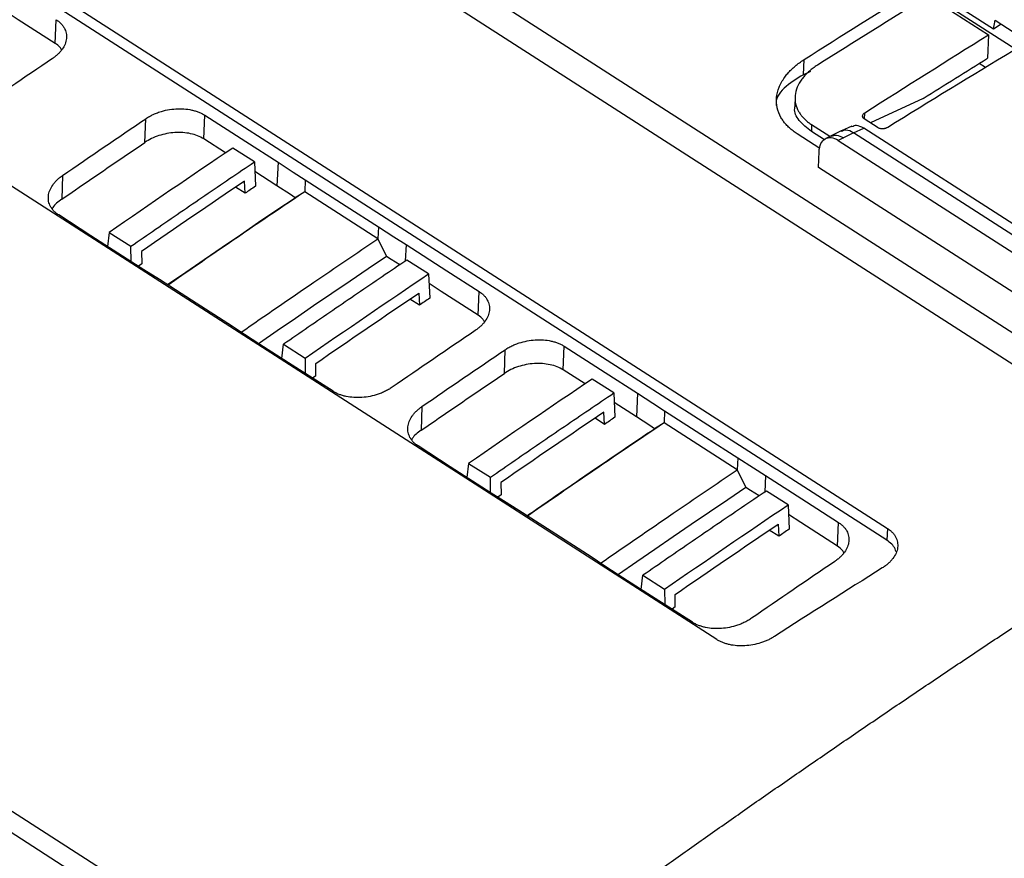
# Model space of a CAD drawing. Header units: millimetres. Extents: x -1111 to 1147, y -743 to 1146.
# Tile 78 of 203: x 812 to 883, y -553 to -493. Entities that reach past the tile are written whole.
import ezdxf

# ---------------------------------------------------------------- set-up
doc = ezdxf.new("R2010")
doc.units = ezdxf.units.MM

msp = doc.modelspace()

# ---------------------------------------------------------------- linework, layer by layer
at = {"color": 7, "linetype": 'Continuous', "lineweight": 25}
for p, q in [((911.268, -512.281), (802.825, -442.581)), ((786.773, -452.965), (885.22, -516.239)), ((874.675, -530.362), (792.764, -477.716)), ((700.567, -478.904), (832.687, -563.821)), ((831.552, -564.685), (699.432, -479.768)), ((826.044, -480.467), (897.525, -526.411)), ((812.398, -489.451), (874.715, -529.504)), ((882.405, -493.297), (877.367, -490.059)), ((877.679, -490.89), (882.055, -493.703)), ((814.339, -494.321), (814.42, -492.604)), ((882.405, -493.297), (882.526, -492.648)), ((882.526, -492.648), (884.329, -493.806)), ((882.981, -492.94), (882.405, -493.297)), ((882.055, -493.703), (881.988, -495.395)), ((868.628, -496.594), (868.671, -495.5)), ((869.138, -496.36), (868.631, -496.596)), ((881.833, -496.081), (881.368, -495.782)), ((862.352, -537.576), (800.314, -497.702)), ((868.023, -498.219), (867.997, -498.882)), ((877.314, -498.322), (873.503, -500.095)), ((820.863, -501.502), (820.919, -499.785)), ((825.12, -501.249), (825.2, -499.532)), ((874.038, -500.439), (873.044, -499.801)), ((869.224, -500.223), (869.205, -500.71)), ((870.552, -501.076), (869.224, -500.223)), ((871.367, -500.673), (870.594, -501.055)), ((872.131, -500.335), (871.379, -500.668)), ((872.268, -500.816), (873.015, -500.482)), ((890.241, -511.553), (873.015, -500.482)), ((826.711, -502.268), (825.12, -501.249)), ((869.824, -501.946), (868.174, -500.886)), ((870.16, -501.324), (869.205, -500.71)), ((870.631, -501.039), (870.259, -501.214)), ((871.532, -501.178), (871.158, -501.356)), ((871.158, -501.356), (888.36, -512.413)), ((872.268, -500.815), (871.532, -501.178)), ((889.494, -511.887), (872.268, -500.815)), ((828.797, -502.925), (827.232, -501.912)), ((869.725, -503.328), (869.77, -502.176)), ((828.797, -502.925), (828.874, -504.692)), ((830.517, -502.937), (830.437, -504.654)), ((889.573, -516.085), (869.723, -503.326)), ((814.884, -503.908), (814.828, -505.628)), ((830.437, -504.654), (828.827, -503.623)), ((832.487, -504.23), (832.447, -505.088)), ((828.122, -505.2), (827.437, -504.756)), ((828.122, -505.2), (828.084, -504.316)), ((832.447, -505.088), (831.75, -505.516)), ((837.754, -508.499), (832.447, -505.088)), ((837.794, -507.641), (837.754, -508.499)), ((818.269, -508.036), (818.138, -509.051)), ((818.269, -508.036), (819.844, -509.04)), ((837.754, -508.499), (838.384, -509.78)), ((819.859, -510.162), (819.844, -509.04)), ((820.614, -509.421), (820.626, -510.325)), ((820.626, -510.325), (820.384, -510.492)), ((841.439, -511.044), (839.863, -510.038)), ((841.439, -511.044), (841.517, -512.81)), ((840.727, -512.434), (840.766, -513.318)), ((845.022, -514.041), (845.102, -512.324)), ((840.766, -513.318), (840.075, -512.877)), ((830.78, -517.177), (830.912, -516.154)), ((830.912, -516.154), (832.475, -517.167)), ((851.193, -518.008), (851.274, -516.291)), ((846.937, -518.26), (846.993, -516.543)), ((832.476, -517.167), (832.49, -518.272)), ((833.257, -518.452), (833.245, -517.547)), ((833.257, -518.452), (833.024, -518.613)), ((852.785, -519.027), (851.193, -518.008)), ((854.87, -519.684), (853.306, -518.671)), ((854.87, -519.684), (854.948, -521.451)), ((856.591, -519.695), (856.51, -521.412)), ((840.957, -520.666), (840.902, -522.387)), ((856.51, -521.412), (854.901, -520.382)), ((854.196, -521.959), (854.157, -521.075)), ((858.561, -520.988), (858.521, -521.847)), ((854.196, -521.959), (853.511, -521.515)), ((858.521, -521.847), (857.824, -522.274)), ((863.828, -525.258), (858.521, -521.847)), ((844.343, -524.794), (844.212, -525.81)), ((844.343, -524.794), (845.918, -525.799)), ((863.868, -524.399), (863.828, -525.258)), ((863.828, -525.258), (864.458, -526.538)), ((845.933, -526.92), (845.918, -525.799)), ((846.688, -526.179), (846.7, -527.083)), ((846.7, -527.083), (846.458, -527.251)), ((867.513, -527.802), (865.937, -526.797)), ((867.513, -527.802), (867.591, -529.568)), ((866.801, -529.193), (866.84, -530.076)), ((871.095, -530.8), (871.176, -529.083)), ((866.84, -530.076), (866.149, -529.635)), ((874.715, -529.504), (874.675, -530.362)), ((856.854, -533.936), (856.986, -532.912)), ((856.986, -532.913), (858.549, -533.925)), ((858.55, -533.925), (858.564, -535.03)), ((859.331, -535.21), (859.319, -534.306)), ((859.331, -535.21), (859.098, -535.372))]:
    msp.add_line(p, q, dxfattribs=at)
at = {"color": 250, "linetype": 'Continuous', "lineweight": 25}
for p, q in [((873.067, -499.816), (873.086, -499.353)), ((839.805, -508.906), (839.748, -510.117)), ((865.879, -525.665), (865.822, -526.875))]:
    msp.add_line(p, q, dxfattribs=at)
at = {"color": 7, "linetype": 'Continuous', "lineweight": 25, "flags": 128}
for points in [[(814.339, -494.321), (811.675, -492.602), (810.788, -492.03)], [(825.2, -499.532), (828.178, -501.439), (830.517, -502.937)], [(830.517, -502.937), (831.62, -503.661), (832.487, -504.23)], [(832.487, -504.23), (835.459, -506.14), (837.794, -507.641)], [(831.75, -505.516), (831.416, -505.296), (830.437, -504.654)], [(822.505, -511.826), (822.507, -511.824), (823.826, -510.914), (825.145, -510.007), (826.465, -509.102), (827.786, -508.201), (829.107, -507.303), (830.428, -506.408), (831.75, -505.516)], [(819.902, -510.189), (816.935, -508.275), (814.605, -506.771)], [(837.794, -507.641), (838.92, -508.349), (839.805, -508.906)], [(839.805, -508.906), (842.771, -510.82), (845.102, -512.324)], [(838.384, -509.78), (837.062, -510.672), (835.741, -511.567), (834.42, -512.465), (833.099, -513.366), (831.779, -514.271), (830.46, -515.178), (829.159, -516.076)], [(839.351, -510.388), (838.725, -509.994), (838.384, -509.78)], [(821.912, -511.454), (820.787, -510.746), (819.902, -510.189)], [(827.22, -514.865), (824.248, -512.955), (821.912, -511.454)], [(845.022, -514.041), (842.357, -512.322), (841.471, -511.75)], [(829.19, -516.158), (828.086, -515.434), (827.22, -514.865)], [(834.507, -519.563), (831.529, -517.656), (829.19, -516.158)], [(851.274, -516.291), (854.252, -518.197), (856.591, -519.695)], [(856.591, -519.695), (857.694, -520.419), (858.561, -520.988)], [(858.561, -520.988), (861.533, -522.898), (863.868, -524.399)], [(857.824, -522.274), (857.489, -522.055), (856.51, -521.412)], [(845.976, -526.948), (843.009, -525.034), (840.678, -523.53)], [(863.868, -524.399), (864.994, -525.108), (865.879, -525.665)], [(865.879, -525.665), (868.845, -527.579), (871.176, -529.083)], [(847.986, -528.213), (846.86, -527.504), (845.976, -526.948)], [(864.458, -526.538), (863.136, -527.43), (861.814, -528.325), (860.493, -529.224), (859.173, -530.125), (857.853, -531.029), (856.534, -531.936), (855.215, -532.847), (855.193, -532.861)], [(865.424, -527.147), (864.799, -526.753), (864.458, -526.538)], [(853.293, -531.624), (850.321, -529.714), (847.986, -528.213)], [(871.095, -530.8), (868.431, -529.08), (867.544, -528.509)], [(855.263, -532.917), (854.16, -532.193), (853.293, -531.624)], [(860.58, -536.321), (857.603, -534.415), (855.263, -532.917)]]:
    msp.add_lwpolyline(points, dxfattribs=at)
at = {"color": 7, "linetype": 'Continuous', "lineweight": 25}
for points in [[(868.671, -495.5), (871.395, -493.765), (874.121, -492.05), (876.848, -490.355)], [(877.679, -490.89), (874.996, -492.544), (872.316, -494.217), (869.637, -495.909)], [(873.086, -499.353), (876.073, -497.445), (879.063, -495.562), (882.055, -493.703)], [(883.851, -494.857), (880.812, -496.686), (877.776, -498.54), (874.743, -500.418)], [(814.143, -495.43), (812.129, -496.793), (810.117, -498.168), (808.107, -499.553)], [(877.314, -498.322), (878.872, -497.34), (880.43, -496.364), (881.988, -495.395)], [(814.884, -503.908), (816.894, -502.523), (818.905, -501.149), (820.919, -499.785)], [(827.232, -501.912), (824.241, -503.93), (821.253, -505.972), (818.269, -508.036)], [(828.084, -504.316), (825.586, -506.004), (823.096, -507.705), (820.614, -509.421)], [(828.874, -504.692), (828.624, -504.861), (828.373, -505.031), (828.122, -505.2)], [(832.475, -517.167), (835.46, -515.102), (838.448, -513.061), (841.439, -511.044)], [(833.245, -517.547), (835.731, -515.829), (838.225, -514.125), (840.727, -512.434)], [(841.518, -512.81), (841.267, -512.979), (841.017, -513.148), (840.766, -513.318)], [(844.825, -515.15), (842.811, -516.514), (840.8, -517.888), (838.79, -519.273)], [(840.957, -520.666), (842.967, -519.281), (844.979, -517.907), (846.993, -516.543)], [(853.306, -518.671), (850.315, -520.689), (847.327, -522.73), (844.343, -524.794)], [(854.157, -521.075), (851.659, -522.762), (849.17, -524.464), (846.688, -526.179)], [(854.948, -521.451), (854.697, -521.62), (854.447, -521.789), (854.196, -521.959)], [(858.549, -533.925), (861.533, -531.861), (864.522, -529.82), (867.513, -527.802)], [(859.319, -534.306), (861.805, -532.588), (864.299, -530.883), (866.801, -529.193)], [(867.592, -529.569), (867.341, -529.738), (867.09, -529.907), (866.84, -530.076)], [(870.899, -531.908), (868.885, -533.272), (866.874, -534.647), (864.864, -536.031)], [(874.345, -532.379), (871.734, -534.02), (869.126, -535.677), (866.521, -537.351)]]:
    msp.add_open_spline(points, degree=3, dxfattribs=at)
for points, knots in [([(814.42, -492.604), (814.457, -492.629), (814.532, -492.678), (814.633, -492.759), (814.727, -492.843), (814.812, -492.931), (814.889, -493.023), (814.957, -493.119), (815.066, -493.301), (815.17, -493.584), (815.184, -493.975), (815.086, -494.37), (814.908, -494.69), (814.716, -494.934), (814.548, -495.109), (814.359, -495.276), (814.215, -495.378), (814.142, -495.43)], [0, 0, 0, 0, 0.035976, 0.071663, 0.10718, 0.142647, 0.178184, 0.21391, 0.249944, 0.375124, 0.500978, 0.625488, 0.75037, 0.812952, 0.875035, 0.937194, 1, 1, 1, 1]), ([(814.804, -494.8), (814.771, -494.733), (814.677, -494.547), (814.472, -494.409), (814.339, -494.321)], [0, 0, 0, 0, 0.354763, 1, 1, 1, 1]), ([(1009.719, -495.331), (1009.017, -495.634), (1007.614, -496.239), (1005.508, -497.157), (1003.402, -498.083), (1001.295, -499.016), (999.188, -499.958), (997.08, -500.909), (994.972, -501.867), (992.863, -502.833), (990.754, -503.808), (988.645, -504.791), (986.535, -505.782), (984.424, -506.781), (982.313, -507.788), (980.201, -508.804), (978.089, -509.827), (975.977, -510.859), (973.864, -511.899), (971.75, -512.947), (969.636, -514.004), (964.695, -516.491), (956.924, -520.49), (946.325, -526.144), (935.726, -531.997), (925.131, -538.047), (914.543, -544.291), (903.968, -550.727), (893.407, -557.354), (884.975, -562.804), (878.664, -566.968), (874.466, -569.769), (870.273, -572.599), (866.083, -575.458), (861.899, -578.346), (857.718, -581.263), (853.542, -584.209), (849.371, -587.185), (845.203, -590.187), (842.429, -592.213), (841.042, -593.226)], [0, 0, 0, 0, 0.012489, 0.024976, 0.037462, 0.049947, 0.062431, 0.074915, 0.087398, 0.09988, 0.112362, 0.124844, 0.137326, 0.149808, 0.16229, 0.174773, 0.187256, 0.19974, 0.212226, 0.224712, 0.2372, 0.249688, 0.312275, 0.374843, 0.437412, 0.5, 0.562587, 0.625155, 0.687723, 0.750312, 0.775288, 0.800259, 0.825227, 0.850192, 0.875155, 0.900119, 0.925084, 0.950052, 0.975023, 1, 1, 1, 1]), ([(868.174, -500.886), (868.122, -500.852), (868.019, -500.784), (867.873, -500.677), (867.735, -500.566), (867.605, -500.452), (867.484, -500.335), (867.37, -500.214), (867.264, -500.09), (867.167, -499.961), (867.077, -499.83), (866.889, -499.518), (866.686, -499.001), (866.643, -498.257), (866.823, -497.504), (867.154, -496.916), (867.485, -496.497), (867.736, -496.229), (868.018, -495.973), (868.327, -495.728), (868.556, -495.577), (868.671, -495.5)], [0, 0, 0, 0, 0.025147, 0.050136, 0.075004, 0.099792, 0.124537, 0.149281, 0.174063, 0.198922, 0.223897, 0.249028, 0.372903, 0.497159, 0.623036, 0.749047, 0.799485, 0.849499, 0.899387, 0.949454, 1, 1, 1, 1]), ([(869.637, -495.909), (869.586, -495.943), (869.482, -496.009), (869.336, -496.114), (869.196, -496.221), (869.063, -496.331), (868.938, -496.444), (868.82, -496.56), (868.709, -496.679), (868.605, -496.802), (868.398, -497.07), (868.152, -497.503), (868.002, -498.104), (868.032, -498.702), (868.208, -499.158), (868.412, -499.479), (868.575, -499.683), (868.765, -499.876), (868.979, -500.058), (869.142, -500.168), (869.224, -500.223)], [0, 0, 0, 0, 0.028046, 0.055911, 0.083645, 0.111299, 0.138925, 0.166575, 0.194299, 0.222151, 0.250179, 0.375093, 0.50001, 0.625075, 0.749842, 0.800364, 0.850321, 0.900031, 0.949816, 1, 1, 1, 1]), ([(868.628, -496.594), (868.126, -496.901), (867.123, -497.514), (866.548, -498.402), (866.677, -498.861), (866.687, -498.897)], [0, 0, 0, 0, 0.479456, 0.959033, 1, 1, 1, 1]), ([(820.919, -499.785), (820.962, -499.756), (821.048, -499.7), (821.183, -499.62), (821.323, -499.546), (821.468, -499.476), (821.617, -499.411), (821.771, -499.351), (822.061, -499.25), (822.501, -499.136), (823.099, -499.062), (823.693, -499.062), (824.165, -499.13), (824.517, -499.22), (824.764, -499.306), (824.995, -499.409), (825.132, -499.491), (825.2, -499.532)], [0, 0, 0, 0, 0.03601, 0.071733, 0.107273, 0.142738, 0.178235, 0.213872, 0.249755, 0.374621, 0.499173, 0.624981, 0.750179, 0.812968, 0.875106, 0.937236, 1, 1, 1, 1]), ([(869.205, -500.71), (868.885, -500.452), (868.258, -499.946), (867.926, -499.275), (868.021, -498.936), (868.036, -498.886)], [0, 0, 0, 0, 0.4692296, 0.9208658, 1, 1, 1, 1]), ([(873.044, -499.801), (873.03, -499.791), (873.002, -499.772), (872.97, -499.738), (872.945, -499.703), (872.929, -499.665), (872.921, -499.624), (872.921, -499.568), (872.94, -499.498), (872.995, -499.418), (873.055, -499.375), (873.086, -499.353)], [0, 0, 0, 0, 0.084631, 0.166704, 0.247716, 0.329225, 0.412759, 0.499741, 0.66972, 0.83255, 1, 1, 1, 1]), ([(872.268, -500.816), (872.075, -500.715), (871.738, -500.539), (871.481, -500.667), (871.371, -500.722)], [0, 0, 0, 0, 0.5719883, 1, 1, 1, 1]), ([(873.015, -500.482), (872.823, -500.38), (872.498, -500.209), (872.25, -500.33), (872.149, -500.38)], [0, 0, 0, 0, 0.591757, 1, 1, 1, 1]), ([(874.743, -500.418), (874.725, -500.428), (874.691, -500.447), (874.635, -500.472), (874.576, -500.491), (874.514, -500.506), (874.448, -500.516), (874.36, -500.522), (874.251, -500.517), (874.131, -500.49), (874.069, -500.456), (874.038, -500.439)], [0, 0, 0, 0, 0.085149, 0.167726, 0.249159, 0.330936, 0.414528, 0.501311, 0.671438, 0.833576, 1, 1, 1, 1]), ([(825.12, -501.249), (824.986, -501.164), (824.841, -501.091), (824.525, -500.965), (824.353, -500.913), (823.996, -500.836), (823.811, -500.81), (823.427, -500.783), (823.229, -500.782), (822.641, -500.818), (822.242, -500.895), (821.689, -501.075), (821.509, -501.147), (821.17, -501.31), (821.011, -501.401), (820.863, -501.502)], [0, 0, 0, 0, 0.125, 0.125, 0.25, 0.25, 0.375, 0.375, 0.5, 0.5, 0.75, 0.75, 0.875, 0.875, 1, 1, 1, 1]), ([(869.768, -502.174), (869.777, -501.947), (869.82, -501.753), (869.968, -501.439), (870.074, -501.32), (870.332, -501.167), (870.482, -501.135), (870.804, -501.171), (870.978, -501.238), (871.158, -501.354)], [0, 0, 0, 0, 0.25, 0.25, 0.5, 0.5, 0.75, 0.75, 1, 1, 1, 1]), ([(814.828, -505.628), (815.498, -505.167), (816.838, -504.244), (818.85, -502.869), (820.192, -501.957), (820.863, -501.502)], [0, 0, 0, 0, 0.333334, 0.666666, 1, 1, 1, 1]), ([(819.844, -509.04), (820.44, -508.628), (821.632, -507.804), (823.422, -506.575), (825.212, -505.352), (827.004, -504.135), (828.199, -503.329), (828.797, -502.925)], [0, 0, 0, 0, 0.200061, 0.400092, 0.600093, 0.800062, 1, 1, 1, 1]), ([(814.605, -506.771), (814.567, -506.746), (814.493, -506.696), (814.391, -506.616), (814.298, -506.532), (814.213, -506.443), (814.136, -506.351), (814.068, -506.254), (813.96, -506.071), (813.855, -505.786), (813.84, -505.391), (813.938, -504.988), (814.116, -504.661), (814.308, -504.412), (814.477, -504.234), (814.667, -504.064), (814.811, -503.96), (814.884, -503.908)], [0, 0, 0, 0, 0.035897, 0.071501, 0.106929, 0.1423, 0.177736, 0.213356, 0.249279, 0.373682, 0.49881, 0.624201, 0.749827, 0.812498, 0.874701, 0.93701, 1, 1, 1, 1]), ([(814.828, -505.628), (814.567, -505.817), (814.271, -506.031), (814.149, -506.292), (814.135, -506.323)], [0, 0, 0, 0, 0.880822, 1, 1, 1, 1]), ([(832.447, -505.088), (830.473, -506.422), (827.167, -508.657), (823.868, -510.938), (822.538, -511.857)], [0, 0, 0, 0, 0.5969437, 1, 1, 1, 1]), ([(827.84, -515.273), (829.594, -514.061), (832.895, -511.781), (836.203, -509.547), (837.754, -508.499)], [0, 0, 0, 0, 0.531252, 1, 1, 1, 1]), ([(839.863, -510.038), (839.266, -510.442), (838.072, -511.249), (836.282, -512.467), (834.492, -513.691), (832.702, -514.919), (831.509, -515.742), (830.912, -516.154)], [0, 0, 0, 0, 0.199938, 0.399907, 0.599908, 0.799939, 1, 1, 1, 1]), ([(845.102, -512.324), (845.14, -512.349), (845.214, -512.399), (845.316, -512.479), (845.409, -512.563), (845.494, -512.651), (845.571, -512.743), (845.639, -512.84), (845.748, -513.022), (845.852, -513.305), (845.867, -513.695), (845.768, -514.091), (845.59, -514.411), (845.399, -514.655), (845.231, -514.83), (845.041, -514.997), (844.897, -515.099), (844.825, -515.15)], [0, 0, 0, 0, 0.035976, 0.071663, 0.10718, 0.142647, 0.178184, 0.21391, 0.249944, 0.375124, 0.500978, 0.625488, 0.75037, 0.812952, 0.875035, 0.937194, 1, 1, 1, 1]), ([(845.487, -514.52), (845.453, -514.454), (845.36, -514.267), (845.154, -514.13), (845.022, -514.041)], [0, 0, 0, 0, 0.354763, 1, 1, 1, 1]), ([(811.15, -589.897), (811.86, -589.328), (813.286, -588.183), (815.439, -586.466), (817.619, -584.737), (819.826, -582.998), (822.058, -581.248), (824.317, -579.487), (826.602, -577.716), (828.914, -575.935), (831.252, -574.145), (833.616, -572.345), (836.007, -570.537), (838.424, -568.72), (840.868, -566.894), (843.339, -565.061), (845.835, -563.22), (848.359, -561.372), (850.909, -559.518), (853.485, -557.656), (856.089, -555.789), (858.718, -553.915), (861.374, -552.037), (864.057, -550.153), (866.766, -548.264), (869.502, -546.372), (872.264, -544.475), (875.053, -542.575), (877.868, -540.672), (880.709, -538.767), (883.577, -536.859), (886.471, -534.949), (889.391, -533.038), (892.337, -531.126), (895.309, -529.214), (898.308, -527.301), (901.332, -525.389), (904.382, -523.477), (907.458, -521.567), (910.56, -519.659), (913.688, -517.752), (915.782, -516.491), (916.833, -515.858)], [0, 0, 0, 0, 0.020524, 0.041279, 0.062265, 0.083482, 0.104929, 0.126607, 0.148516, 0.170656, 0.193026, 0.215627, 0.238458, 0.261519, 0.284811, 0.308332, 0.332084, 0.356066, 0.380277, 0.404718, 0.429388, 0.454288, 0.479416, 0.504774, 0.530359, 0.556174, 0.582216, 0.608486, 0.634984, 0.661709, 0.68866, 0.715839, 0.743243, 0.770874, 0.79873, 0.826811, 0.855117, 0.883647, 0.9124, 0.941378, 0.970578, 1, 1, 1, 1]), ([(846.993, -516.543), (847.036, -516.515), (847.121, -516.458), (847.257, -516.379), (847.397, -516.304), (847.542, -516.234), (847.691, -516.17), (847.845, -516.109), (848.135, -516.009), (848.575, -515.895), (849.173, -515.82), (849.767, -515.821), (850.239, -515.888), (850.591, -515.979), (850.838, -516.065), (851.069, -516.168), (851.205, -516.25), (851.274, -516.291)], [0, 0, 0, 0, 0.03601, 0.071733, 0.107273, 0.142738, 0.178235, 0.213872, 0.249755, 0.374621, 0.499173, 0.624981, 0.750179, 0.812968, 0.875106, 0.937236, 1, 1, 1, 1]), ([(851.193, -518.008), (851.06, -517.923), (850.915, -517.849), (850.599, -517.724), (850.427, -517.672), (850.07, -517.594), (849.884, -517.568), (849.501, -517.541), (849.303, -517.54), (848.715, -517.577), (848.316, -517.653), (847.763, -517.833), (847.583, -517.905), (847.244, -518.069), (847.085, -518.16), (846.937, -518.26)], [0, 0, 0, 0, 0.125, 0.125, 0.25, 0.25, 0.375, 0.375, 0.5, 0.5, 0.75, 0.75, 0.875, 0.875, 1, 1, 1, 1]), ([(840.902, -522.387), (841.572, -521.926), (842.912, -521.003), (844.924, -519.627), (846.266, -518.716), (846.937, -518.26)], [0, 0, 0, 0, 0.333334, 0.666666, 1, 1, 1, 1]), ([(838.79, -519.273), (838.746, -519.302), (838.661, -519.36), (838.525, -519.441), (838.384, -519.517), (838.239, -519.589), (838.09, -519.656), (837.935, -519.717), (837.645, -519.821), (837.202, -519.941), (836.603, -520.021), (836.01, -520.025), (835.539, -519.961), (835.189, -519.873), (834.942, -519.788), (834.712, -519.686), (834.575, -519.604), (834.507, -519.563)], [0, 0, 0, 0, 0.036113, 0.071928, 0.107553, 0.143092, 0.178654, 0.214346, 0.250275, 0.375858, 0.501298, 0.626391, 0.750805, 0.813422, 0.875399, 0.937377, 1, 1, 1, 1]), ([(845.918, -525.799), (846.514, -525.387), (847.706, -524.563), (849.495, -523.334), (851.286, -522.111), (853.077, -520.894), (854.273, -520.087), (854.87, -519.684)], [0, 0, 0, 0, 0.200061, 0.400092, 0.600093, 0.800062, 1, 1, 1, 1]), ([(840.678, -523.53), (840.641, -523.505), (840.567, -523.455), (840.465, -523.374), (840.371, -523.29), (840.286, -523.202), (840.21, -523.109), (840.142, -523.012), (840.033, -522.829), (839.929, -522.544), (839.914, -522.149), (840.012, -521.747), (840.19, -521.42), (840.382, -521.171), (840.55, -520.993), (840.741, -520.823), (840.885, -520.719), (840.957, -520.666)], [0, 0, 0, 0, 0.035897, 0.071501, 0.106929, 0.1423, 0.177736, 0.213356, 0.249279, 0.373682, 0.49881, 0.624201, 0.749827, 0.812498, 0.874701, 0.93701, 1, 1, 1, 1]), ([(858.521, -521.847), (856.547, -523.181), (853.241, -525.416), (849.942, -527.696), (848.612, -528.615)], [0, 0, 0, 0, 0.596944, 1, 1, 1, 1]), ([(840.902, -522.387), (840.641, -522.575), (840.345, -522.789), (840.223, -523.05), (840.209, -523.081)], [0, 0, 0, 0, 0.880822, 1, 1, 1, 1]), ([(848.573, -528.59), (849.092, -528.231), (850.655, -527.149), (853.737, -525.038), (856.303, -523.302), (857.824, -522.274)], [0, 0, 0, 0, 0.168636, 0.507421, 1, 1, 1, 1]), ([(853.914, -532.031), (855.668, -530.82), (858.969, -528.54), (862.277, -526.305), (863.828, -525.258)], [0, 0, 0, 0, 0.531252, 1, 1, 1, 1]), ([(865.937, -526.797), (865.34, -527.2), (864.146, -528.008), (862.356, -529.226), (860.566, -530.449), (858.776, -531.678), (857.583, -532.501), (856.986, -532.913)], [0, 0, 0, 0, 0.199938, 0.399907, 0.599908, 0.799939, 1, 1, 1, 1]), ([(871.176, -529.083), (871.213, -529.108), (871.288, -529.157), (871.39, -529.238), (871.483, -529.322), (871.568, -529.41), (871.645, -529.502), (871.713, -529.598), (871.822, -529.78), (871.926, -530.063), (871.94, -530.454), (871.842, -530.849), (871.664, -531.169), (871.473, -531.413), (871.305, -531.588), (871.115, -531.755), (870.971, -531.857), (870.899, -531.908)], [0, 0, 0, 0, 0.035976, 0.071663, 0.10718, 0.142647, 0.178184, 0.21391, 0.249944, 0.375124, 0.500978, 0.625488, 0.75037, 0.812952, 0.875035, 0.937194, 1, 1, 1, 1]), ([(874.715, -529.504), (874.753, -529.529), (874.829, -529.58), (874.933, -529.662), (875.028, -529.747), (875.114, -529.837), (875.192, -529.931), (875.26, -530.029), (875.368, -530.215), (875.47, -530.503), (875.477, -530.903), (875.364, -531.308), (875.168, -531.635), (874.96, -531.883), (874.779, -532.06), (874.575, -532.227), (874.422, -532.328), (874.345, -532.379)], [0, 0, 0, 0, 0.035829, 0.07135, 0.106686, 0.141961, 0.1773, 0.212828, 0.248667, 0.372944, 0.497845, 0.623447, 0.749321, 0.812197, 0.874525, 0.936922, 1, 1, 1, 1]), ([(875.34, -531.173), (875.321, -531.111), (875.264, -530.923), (875.047, -530.64), (874.799, -530.455), (874.675, -530.362)], [0, 0, 0, 0, 0.1993174, 0.5984615, 1, 1, 1, 1]), ([(871.56, -531.278), (871.527, -531.212), (871.434, -531.026), (871.228, -530.888), (871.095, -530.8)], [0, 0, 0, 0, 0.354763, 1, 1, 1, 1]), ([(864.864, -536.031), (864.82, -536.06), (864.734, -536.118), (864.598, -536.199), (864.458, -536.276), (864.313, -536.347), (864.164, -536.414), (864.009, -536.476), (863.719, -536.58), (863.275, -536.699), (862.677, -536.779), (862.084, -536.784), (861.613, -536.719), (861.263, -536.631), (861.016, -536.546), (860.786, -536.444), (860.649, -536.362), (860.58, -536.321)], [0, 0, 0, 0, 0.036113, 0.071928, 0.107553, 0.143092, 0.178654, 0.214346, 0.250275, 0.375858, 0.501298, 0.626391, 0.750805, 0.813422, 0.875399, 0.937377, 1, 1, 1, 1]), ([(866.521, -537.351), (866.483, -537.375), (866.408, -537.422), (866.291, -537.489), (866.169, -537.553), (866.004, -537.632), (865.789, -537.724), (865.431, -537.849), (864.96, -537.967), (864.379, -538.036), (863.806, -538.033), (863.35, -537.967), (863.013, -537.879), (862.775, -537.795), (862.551, -537.696), (862.418, -537.616), (862.352, -537.576)], [0, 0, 0, 0, 0.03138, 0.062677, 0.093959, 0.125293, 0.187525, 0.24968, 0.374842, 0.49969, 0.625857, 0.750359, 0.81253, 0.874648, 0.9373, 1, 1, 1, 1]), ([(840.52, -592.801), (841.227, -592.283), (842.643, -591.247), (844.768, -589.702), (846.894, -588.164), (849.022, -586.633), (851.151, -585.11), (853.281, -583.594), (855.412, -582.086), (857.545, -580.585), (859.679, -579.092), (861.814, -577.606), (863.95, -576.128), (866.088, -574.657), (868.226, -573.194), (870.365, -571.739), (872.506, -570.291), (874.648, -568.851), (876.79, -567.418), (878.933, -565.993), (881.681, -564.177), (885.035, -561.979), (888.995, -559.411), (892.958, -556.87), (896.924, -554.356), (900.892, -551.868), (904.862, -549.407), (908.834, -546.973), (912.808, -544.566), (916.783, -542.185), (919.435, -540.62), (920.76, -539.838)], [0, 0, 0, 0, 0.026707, 0.053413, 0.08012, 0.106826, 0.133533, 0.16024, 0.186946, 0.213653, 0.240359, 0.267066, 0.293772, 0.320479, 0.347185, 0.373892, 0.400598, 0.427305, 0.454011, 0.480718, 0.507424, 0.556682, 0.605939, 0.655197, 0.704455, 0.753712, 0.80297, 0.852228, 0.901486, 0.950743, 1, 1, 1, 1])]:
    msp.add_open_spline(points, degree=3, knots=knots, dxfattribs=at)
at = {"color": 250, "linetype": 'Continuous', "lineweight": 25}
msp.add_open_spline([(870.637, -501.056), (870.759, -501.011), (871.024, -500.914), (871.354, -501.086), (871.532, -501.179)], degree=3, knots=[0, 0, 0, 0, 0.459952, 1, 1, 1, 1], dxfattribs=at)

doc.saveas('drawing.dxf')
